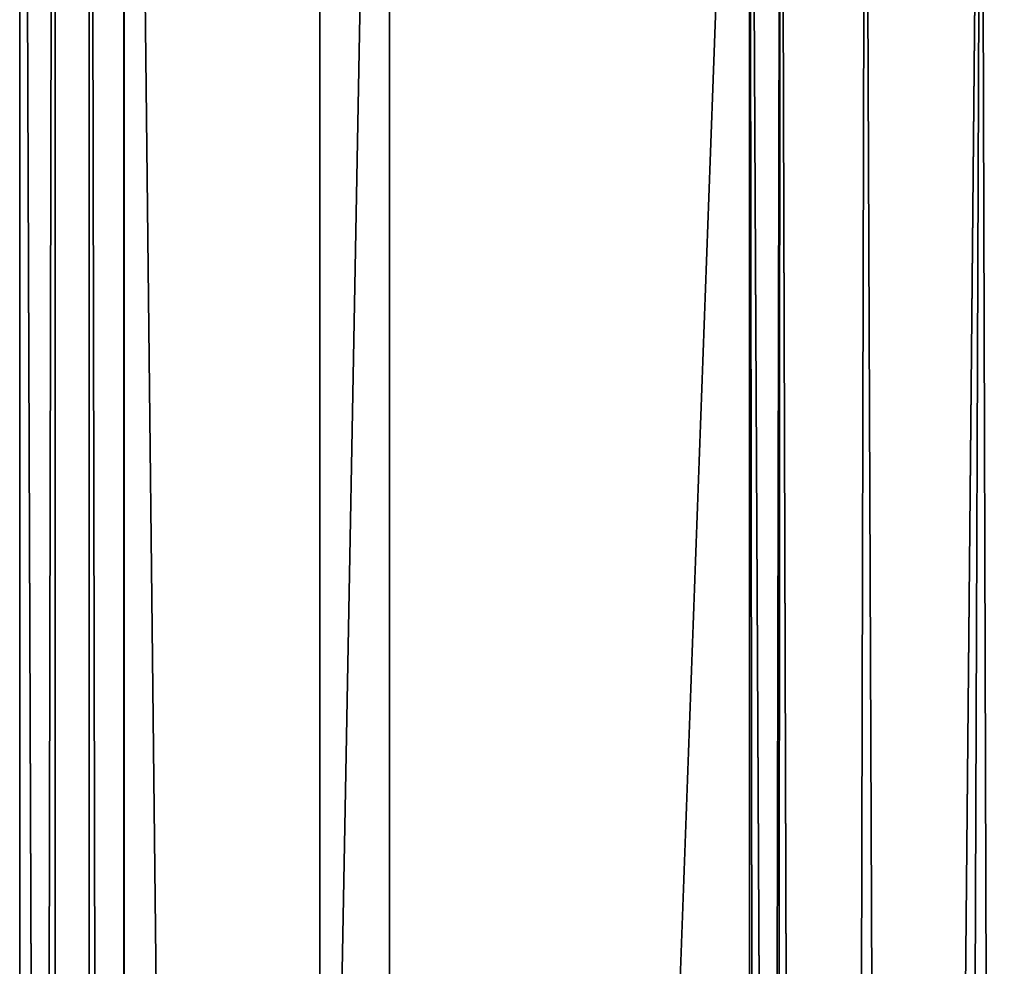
# Model space of a CAD drawing. Header units: metres. Extents: x 0 to 808, y -804 to 0.
# Tile 43 of 106: x 0 to 43, y -131 to -90. Entities that reach past the tile are written whole.
import ezdxf

# ---------------------------------------------------------------- set-up
doc = ezdxf.new("R2010")
doc.units = ezdxf.units.M

msp = doc.modelspace()

# ---------------------------------------------------------------- linework, layer by layer
at = {"layer": 'top'}
for points in [[(4.506955, -787.00769, 163.059998), (4.506955, -787.00769, 176.059998), (4.506955, -17.007448, 163.059998)], [(4.506955, -787.00769, 176.059998), (4.506955, -787.00769, 2050.060059), (4.506955, -17.007448, 163.059998)], [(4.506955, -17.007448, 163.059998), (4.506955, -787.00769, 2050.060059), (4.506955, -787.00769, 2063.060059)], [(4.506955, -17.007448, 2063.060059), (4.506955, -17.007448, 2050.060059), (4.506955, -787.00769, 2063.060059)], [(4.506955, -17.007448, 2050.060059), (4.506955, -17.007448, 176.059998), (4.506955, -787.00769, 2063.060059)], [(4.506955, -787.00769, 2063.060059), (4.506955, -17.007448, 176.059998), (4.506955, -17.007448, 163.059998)], [(4.506955, -17.007448, 2063.060059), (4.506955, -787.00769, 2063.060059), (31.506954, -50.007328, 2063.060059)], [(31.506954, -50.007328, 163.059998), (4.506955, -787.00769, 163.059998), (4.506955, -17.007448, 163.059998)], [(31.506954, -50.007328, 2063.060059), (4.506955, -787.00769, 2063.060059), (31.506992, -753.007813, 2063.060059)], [(31.506992, -753.007813, 163.059998), (4.506955, -787.00769, 163.059998), (31.506954, -50.007328, 163.059998)], [(32.846722, -55.007362, 2063.060059), (31.506954, -50.007328, 2063.060059), (31.506992, -753.007813, 2063.060059)], [(32.3498, -748.590454, 163.059998), (31.506954, -50.007328, 163.059998), (35.021755, -744.522583, 163.059998)], [(31.506954, -50.007328, 163.059998), (32.846722, -55.007362, 163.059998), (35.021755, -744.522583, 163.059998)], [(32.3498, -748.590454, 163.059998), (31.506992, -753.007813, 163.059998), (31.506954, -50.007328, 163.059998)], [(32.846722, -55.007362, 2063.060059), (31.506992, -753.007813, 2063.060059), (32.3498, -748.590454, 2063.060059)], [(35.021755, -744.522583, 2063.060059), (32.846722, -55.007362, 2063.060059), (32.3498, -748.590454, 2063.060059)], [(36.507027, -58.667622, 2063.060059), (32.846722, -55.007362, 2063.060059), (35.021755, -744.522583, 2063.060059)], [(35.021755, -744.522583, 163.059998), (32.846722, -55.007362, 163.059998), (36.507027, -58.667622, 163.059998)], [(39.089615, -741.850464, 2063.060059), (36.507027, -58.667622, 2063.060059), (35.021755, -744.522583, 2063.060059)], [(35.021755, -744.522583, 163.059998), (36.507027, -58.667622, 163.059998), (41.507076, -60.007328, 163.059998)], [(41.507076, -60.007328, 2063.060059), (36.507027, -58.667622, 2063.060059), (39.089615, -741.850464, 2063.060059)], [(39.089615, -741.850464, 163.059998), (35.021755, -744.522583, 163.059998), (41.507076, -60.007328, 163.059998)], [(43.506992, -741.007813, 2063.060059), (41.507076, -60.007328, 2063.060059), (39.089615, -741.850464, 2063.060059)], [(39.089615, -741.850464, 163.059998), (41.507076, -60.007328, 163.059998), (51.506351, -78.007446, 163.059998)], [(43.506992, -741.007813, 2063.060059), (51.506954, -88.189926, 2063.060059), (41.507076, -60.007328, 2063.060059)], [(43.506992, -741.007813, 163.059998), (39.089615, -741.850464, 163.059998), (51.506351, -78.007446, 163.059998)]]:
    msp.add_3dface(points, dxfattribs=at)
at = {"layer": 'top0123458'}
for points in [[(0, 0), (0, -804.032654), (1.527202, -1.527202, 175)], [(3.000114, -3.000114), (3.000114, -801.032532), (0, 0)], [(0, 0), (3.000114, -801.032532), (0, -804.032654)], [(0, -804.032654), (1.527202, -802.505432, 175), (1.527202, -1.527202, 175)], [(1.527202, -802.505432, 175), (15.961353, -20.921553, 175), (1.527202, -1.527202, 175)], [(3.000114, -801.032532), (3.000114, -3.000114), (4.501135, -799.531494, 172)], [(3.000114, -3.000114), (4.501135, -4.501135, 172), (4.501135, -799.531494, 172)], [(4.501135, -799.531494, 172), (4.501135, -4.501135, 172), (12.961353, -783.110718, 172)], [(12.961353, -783.110718, 172), (4.501135, -4.501135, 172), (12.961353, -20.921553, 172)], [(15.961353, -783.110718, 175), (15.961353, -20.921553, 175), (1.527202, -802.505432, 175)], [(12.961353, -20.921553, 172), (12.961353, -20.921553, 160.059708), (12.961353, -783.110718, 172)], [(12.961353, -20.921553, 160.059708), (12.961353, -783.110718, 160.059708), (12.961353, -783.110718, 172)], [(12.961353, -20.921553, 160.059708), (50.772301, -61.568661, 160.059708), (12.961353, -783.110718, 160.059708)], [(15.961353, -20.921553, 163.059708), (15.961353, -783.110718, 163.059708), (52.504349, -59.607704, 163.059708)], [(15.961353, -20.921553, 163.059708), (15.961353, -20.921553, 175), (15.961353, -783.110718, 163.059708)], [(15.961353, -20.921553, 175), (15.961353, -783.110718, 175), (15.961353, -783.110718, 163.059708)], [(15.961353, -783.110718, 163.059708), (52.50436, -744.425171, 163.059708), (52.504349, -59.607704, 163.059708)], [(50.772301, -61.568661, 160.059708), (50.772301, -742.464233, 160.059708), (12.961353, -783.110718, 160.059708)]]:
    msp.add_3dface(points, dxfattribs=at)

doc.saveas('drawing.dxf')
